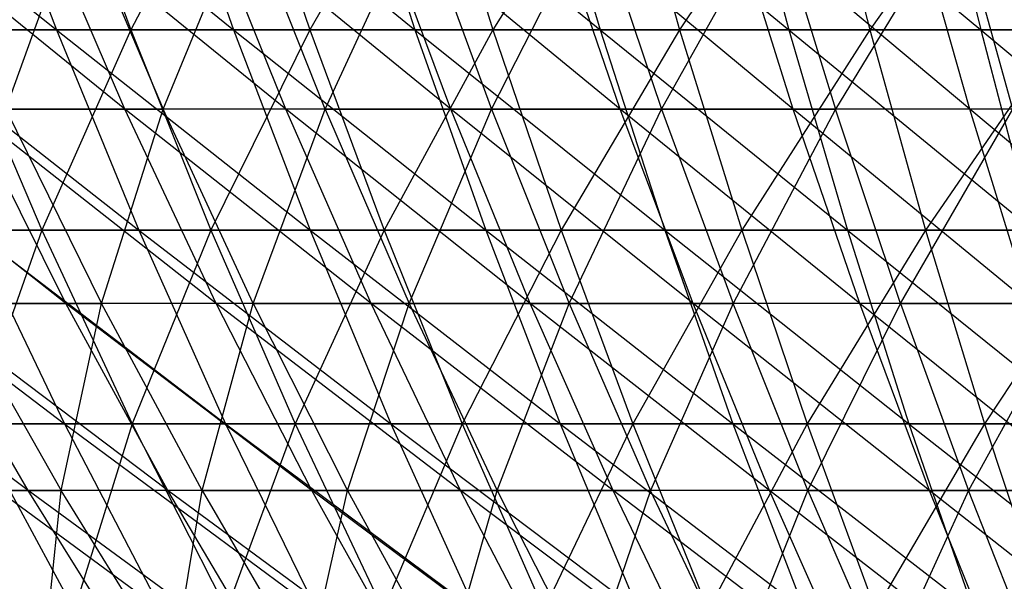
# Model space of a CAD drawing. Extents: x -125 to 125, y -143 to 0.
# Tile 89 of 256: x -25.2 to -15.51, y -124.57 to -119.05. Entities that reach past the tile are written whole.
import ezdxf

# ---------------------------------------------------------------- set-up
doc = ezdxf.new("R2010")
doc.units = 0
doc.header["$LTSCALE"] = 25.4
doc.layers.get('0').update_dxf_attribs({"linetype": 'CONTINUOUS'})

# ---------------------------------------------------------------- blocks, each defined once
blk = doc.blocks.new('NL2500027000_STL_3')
at = {"color": 0}
for p, q in [((-27.3616, -117.1155, 40.9762), (-24.8421, -119.1489, 40.8313)), ((-27.3616, -117.1155, 40.9762), (-24.8421, -119.1489, 40.8313)), ((-25.6098, -117.1155, 42.0933), (-23.0987, -119.1489, 41.8423)), ((-25.6098, -117.1155, 42.0933), (-23.0987, -119.1489, 41.8423)), ((-25.6098, -117.1155, 42.0933), (-24.8421, -119.1489, 40.8313)), ((-25.6098, -117.1155, 42.0933), (-24.8421, -119.1489, 40.8313)), ((-24.8546, -117.1155, -42.5436), (-24.1095, -119.1489, -41.2682)), ((-24.8546, -117.1155, -42.5436), (-24.1095, -119.1489, -41.2682)), ((-23.039, -117.1155, -43.5535), (-24.1095, -119.1489, -41.2682)), ((-23.039, -117.1155, -43.5535), (-24.1095, -119.1489, -41.2682)), ((-23.8126, -117.1155, 43.1355), (-21.3142, -119.1489, 42.7789)), ((-23.8126, -117.1155, 43.1355), (-21.3142, -119.1489, 42.7789)), ((-23.8126, -117.1155, 43.1355), (-23.0987, -119.1489, 41.8423)), ((-23.8126, -117.1155, 43.1355), (-23.0987, -119.1489, 41.8423)), ((-23.039, -117.1155, -43.5535), (-22.3483, -119.1489, -42.2478)), ((-23.039, -117.1155, -43.5535), (-22.3483, -119.1489, -42.2478)), ((-21.1824, -117.1155, -44.4861), (-22.3483, -119.1489, -42.2478)), ((-21.1824, -117.1155, -44.4861), (-22.3483, -119.1489, -42.2478)), ((-21.973, -117.1155, 44.101), (-19.4919, -119.1489, 43.6394)), ((-21.973, -117.1155, 44.101), (-19.4919, -119.1489, 43.6394)), ((-21.973, -117.1155, 44.101), (-21.3142, -119.1489, 42.7789)), ((-21.973, -117.1155, 44.101), (-21.3142, -119.1489, 42.7789)), ((-21.1824, -117.1155, -44.4861), (-20.5474, -119.1489, -43.1524)), ((-21.1824, -117.1155, -44.4861), (-20.5474, -119.1489, -43.1524)), ((-19.2882, -117.1155, -45.3395), (-20.5474, -119.1489, -43.1524)), ((-19.2882, -117.1155, -45.3395), (-20.5474, -119.1489, -43.1524)), ((-20.0943, -117.1155, 44.9881), (-17.6349, -119.1489, 44.4223)), ((-20.0943, -117.1155, 44.9881), (-17.6349, -119.1489, 44.4223)), ((-20.0943, -117.1155, 44.9881), (-19.4919, -119.1489, 43.6394)), ((-20.0943, -117.1155, 44.9881), (-19.4919, -119.1489, 43.6394)), ((-19.2882, -117.1155, -45.3395), (-18.71, -119.1489, -43.9803)), ((-19.2882, -117.1155, -45.3395), (-18.71, -119.1489, -43.9803)), ((-17.3597, -117.1155, -46.1123), (-18.71, -119.1489, -43.9803)), ((-17.3597, -117.1155, -46.1123), (-18.71, -119.1489, -43.9803)), ((-18.1799, -117.1155, 45.7952), (-15.7465, -119.1489, 45.1262)), ((-18.1799, -117.1155, 45.7952), (-15.7465, -119.1489, 45.1262)), ((-18.1799, -117.1155, 45.7952), (-17.6349, -119.1489, 44.4223)), ((-18.1799, -117.1155, 45.7952), (-17.6349, -119.1489, 44.4223)), ((-17.3597, -117.1155, -46.1123), (-16.8393, -119.1489, -44.7299)), ((-17.3597, -117.1155, -46.1123), (-16.8393, -119.1489, -44.7299)), ((-15.4004, -117.1155, -46.8031), (-16.8393, -119.1489, -44.7299)), ((-15.4004, -117.1155, -46.8031), (-16.8393, -119.1489, -44.7299)), ((-16.2332, -117.1155, 46.5209), (-15.7465, -119.1489, 45.1262)), ((-16.2332, -117.1155, 46.5209), (-15.7465, -119.1489, 45.1262)), ((-24.1687, -119.9285, 35.7621), (-26.6122, -117.9523, 35.8968)), ((-24.1687, -119.9285, 35.7621), (-26.6122, -117.9523, 35.8968)), ((-25.3392, -119.9285, -34.9425), (-24.63, -117.9523, -37.2847)), ((-25.3392, -119.9285, -34.9425), (-24.63, -117.9523, -37.2847)), ((-22.5857, -119.9285, 36.7823), (-25.0211, -117.9523, 37.0234)), ((-22.5857, -119.9285, 36.7823), (-25.0211, -117.9523, 37.0234)), ((-24.1687, -119.9285, 35.7621), (-25.0211, -117.9523, 37.0234)), ((-24.1687, -119.9285, 35.7621), (-25.0211, -117.9523, 37.0234)), ((-24.63, -117.9523, -37.2847), (-23.7909, -119.9285, -36.0145)), ((-24.63, -117.9523, -37.2847), (-23.7909, -119.9285, -36.0145)), ((-23.7909, -119.9285, -36.0145), (-22.9803, -117.9523, -38.3236)), ((-23.7909, -119.9285, -36.0145), (-22.9803, -117.9523, -38.3236)), ((-20.9598, -119.9285, 37.7325), (-23.3823, -117.9523, 38.0796)), ((-20.9598, -119.9285, 37.7325), (-23.3823, -117.9523, 38.0796)), ((-22.5857, -119.9285, 36.7823), (-23.3823, -117.9523, 38.0796)), ((-22.5857, -119.9285, 36.7823), (-23.3823, -117.9523, 38.0796)), ((-22.1973, -119.9285, -37.018), (-22.9803, -117.9523, -38.3236)), ((-22.1973, -119.9285, -37.018), (-22.9803, -117.9523, -38.3236)), ((-22.1973, -119.9285, -37.018), (-21.2867, -117.9523, -39.2895)), ((-22.1973, -119.9285, -37.018), (-21.2867, -117.9523, -39.2895)), ((-19.294, -119.9285, 38.6108), (-21.6991, -117.9523, 39.0633)), ((-19.294, -119.9285, 38.6108), (-21.6991, -117.9523, 39.0633)), ((-20.9598, -119.9285, 37.7325), (-21.6991, -117.9523, 39.0633)), ((-20.9598, -119.9285, 37.7325), (-21.6991, -117.9523, 39.0633)), ((-21.2867, -117.9523, -39.2895), (-20.5615, -119.9285, -37.951)), ((-21.2867, -117.9523, -39.2895), (-20.5615, -119.9285, -37.951)), ((-20.5615, -119.9285, -37.951), (-19.5527, -117.9523, -40.1806)), ((-20.5615, -119.9285, -37.951), (-19.5527, -117.9523, -40.1806)), ((-17.5915, -119.9285, 39.4156), (-19.9745, -117.9523, 39.9726)), ((-17.5915, -119.9285, 39.4156), (-19.9745, -117.9523, 39.9726)), ((-19.294, -119.9285, 38.6108), (-19.9745, -117.9523, 39.9726)), ((-19.294, -119.9285, 38.6108), (-19.9745, -117.9523, 39.9726)), ((-19.5527, -117.9523, -40.1806), (-18.8866, -119.9285, -38.8117)), ((-19.5527, -117.9523, -40.1806), (-18.8866, -119.9285, -38.8117)), ((-18.8866, -119.9285, -38.8117), (-17.7814, -117.9523, -40.9953)), ((-18.8866, -119.9285, -38.8117), (-17.7814, -117.9523, -40.9953)), ((-15.8554, -119.9285, 40.1455), (-18.2119, -117.9523, 40.8058)), ((-15.8554, -119.9285, 40.1455), (-18.2119, -117.9523, 40.8058)), ((-17.5915, -119.9285, 39.4156), (-18.2119, -117.9523, 40.8058)), ((-17.5915, -119.9285, 39.4156), (-18.2119, -117.9523, 40.8058)), ((-17.7814, -117.9523, -40.9953), (-17.1756, -119.9285, -39.5986)), ((-17.7814, -117.9523, -40.9953), (-17.1756, -119.9285, -39.5986)), ((-15.9763, -117.9523, -41.7319), (-17.1756, -119.9285, -39.5986)), ((-15.9763, -117.9523, -41.7319), (-17.1756, -119.9285, -39.5986)), ((-15.8554, -119.9285, 40.1455), (-16.4147, -117.9523, 41.5614)), ((-15.8554, -119.9285, 40.1455), (-16.4147, -117.9523, 41.5614)), ((-15.432, -119.9285, -40.3101), (-15.9763, -117.9523, -41.7319)), ((-15.432, -119.9285, -40.3101), (-15.9763, -117.9523, -41.7319)), ((-26.5413, -119.1489, 39.7478), (-24.8421, -119.1489, 40.8313)), ((-26.5413, -119.1489, 39.7478), (-24.8421, -119.1489, 40.8313)), ((-26.5413, -119.1489, 39.7478), (-24.0307, -121.1187, 39.4978)), ((-26.5413, -119.1489, 39.7478), (-24.0307, -121.1187, 39.4978)), ((-24.1095, -119.1489, -41.2682), (-25.8278, -119.1489, -40.2151)), ((-25.8278, -119.1489, -40.2151), (-24.9842, -121.1187, -38.9017)), ((-25.8278, -119.1489, -40.2151), (-24.9842, -121.1187, -38.9017)), ((-24.1095, -119.1489, -41.2682), (-25.8278, -119.1489, -40.2151)), ((-24.1095, -119.1489, -41.2682), (-24.9842, -121.1187, -38.9017)), ((-24.1095, -119.1489, -41.2682), (-24.9842, -121.1187, -38.9017)), ((-24.8421, -119.1489, 40.8313), (-23.0987, -119.1489, 41.8423)), ((-24.8421, -119.1489, 40.8313), (-23.0987, -119.1489, 41.8423)), ((-24.8421, -119.1489, 40.8313), (-22.3443, -121.1187, 40.4757)), ((-24.8421, -119.1489, 40.8313), (-22.3443, -121.1187, 40.4757)), ((-24.8421, -119.1489, 40.8313), (-24.0307, -121.1187, 39.4978)), ((-24.8421, -119.1489, 40.8313), (-24.0307, -121.1187, 39.4978)), ((-22.3483, -119.1489, -42.2478), (-24.1095, -119.1489, -41.2682)), ((-24.1095, -119.1489, -41.2682), (-23.322, -121.1187, -39.9203)), ((-24.1095, -119.1489, -41.2682), (-23.322, -121.1187, -39.9203)), ((-22.3483, -119.1489, -42.2478), (-24.1095, -119.1489, -41.2682)), ((-22.3483, -119.1489, -42.2478), (-23.322, -121.1187, -39.9203)), ((-22.3483, -119.1489, -42.2478), (-23.322, -121.1187, -39.9203)), ((-23.0987, -119.1489, 41.8423), (-21.3142, -119.1489, 42.7789)), ((-23.0987, -119.1489, 41.8423), (-21.3142, -119.1489, 42.7789)), ((-23.0987, -119.1489, 41.8423), (-20.6181, -121.1187, 41.3817)), ((-23.0987, -119.1489, 41.8423), (-20.6181, -121.1187, 41.3817)), ((-23.0987, -119.1489, 41.8423), (-22.3443, -121.1187, 40.4757)), ((-23.0987, -119.1489, 41.8423), (-22.3443, -121.1187, 40.4757)), ((-20.5474, -119.1489, -43.1524), (-22.3483, -119.1489, -42.2478)), ((-22.3483, -119.1489, -42.2478), (-21.6184, -121.1187, -40.868)), ((-22.3483, -119.1489, -42.2478), (-21.6184, -121.1187, -40.868)), ((-20.5474, -119.1489, -43.1524), (-22.3483, -119.1489, -42.2478)), ((-20.5474, -119.1489, -43.1524), (-21.6184, -121.1187, -40.868)), ((-20.5474, -119.1489, -43.1524), (-21.6184, -121.1187, -40.868)), ((-21.3142, -119.1489, 42.7789), (-19.4919, -119.1489, 43.6394)), ((-21.3142, -119.1489, 42.7789), (-19.4919, -119.1489, 43.6394)), ((-21.3142, -119.1489, 42.7789), (-18.8553, -121.1187, 42.2141)), ((-21.3142, -119.1489, 42.7789), (-18.8553, -121.1187, 42.2141)), ((-21.3142, -119.1489, 42.7789), (-20.6181, -121.1187, 41.3817)), ((-21.3142, -119.1489, 42.7789), (-20.6181, -121.1187, 41.3817)), ((-18.71, -119.1489, -43.9803), (-20.5474, -119.1489, -43.1524)), ((-20.5474, -119.1489, -43.1524), (-19.8763, -121.1187, -41.743)), ((-20.5474, -119.1489, -43.1524), (-19.8763, -121.1187, -41.743)), ((-18.71, -119.1489, -43.9803), (-20.5474, -119.1489, -43.1524)), ((-18.71, -119.1489, -43.9803), (-19.8763, -121.1187, -41.743)), ((-18.71, -119.1489, -43.9803), (-19.8763, -121.1187, -41.743)), ((-19.4919, -119.1489, 43.6394), (-17.6349, -119.1489, 44.4223)), ((-19.4919, -119.1489, 43.6394), (-17.6349, -119.1489, 44.4223)), ((-19.4919, -119.1489, 43.6394), (-17.0589, -121.1187, 42.9714)), ((-19.4919, -119.1489, 43.6394), (-17.0589, -121.1187, 42.9714)), ((-19.4919, -119.1489, 43.6394), (-18.8553, -121.1187, 42.2141)), ((-19.4919, -119.1489, 43.6394), (-18.8553, -121.1187, 42.2141)), ((-16.8393, -119.1489, -44.7299), (-18.71, -119.1489, -43.9803)), ((-18.71, -119.1489, -43.9803), (-18.0989, -121.1187, -42.5439)), ((-18.71, -119.1489, -43.9803), (-18.0989, -121.1187, -42.5439)), ((-16.8393, -119.1489, -44.7299), (-18.71, -119.1489, -43.9803)), ((-16.8393, -119.1489, -44.7299), (-18.0989, -121.1187, -42.5439)), ((-16.8393, -119.1489, -44.7299), (-18.0989, -121.1187, -42.5439)), ((-17.6349, -119.1489, 44.4223), (-15.7465, -119.1489, 45.1262)), ((-17.6349, -119.1489, 44.4223), (-15.7465, -119.1489, 45.1262)), ((-17.6349, -119.1489, 44.4223), (-15.2322, -121.1187, 43.6524)), ((-17.6349, -119.1489, 44.4223), (-15.2322, -121.1187, 43.6524)), ((-17.6349, -119.1489, 44.4223), (-17.0589, -121.1187, 42.9714)), ((-17.6349, -119.1489, 44.4223), (-17.0589, -121.1187, 42.9714)), ((-14.9387, -119.1489, -45.4), (-16.8393, -119.1489, -44.7299)), ((-16.8393, -119.1489, -44.7299), (-16.2893, -121.1187, -43.269)), ((-16.8393, -119.1489, -44.7299), (-16.2893, -121.1187, -43.269)), ((-14.9387, -119.1489, -45.4), (-16.8393, -119.1489, -44.7299)), ((-14.9387, -119.1489, -45.4), (-16.2893, -121.1187, -43.269)), ((-14.9387, -119.1489, -45.4), (-16.2893, -121.1187, -43.269)), ((-15.7465, -119.1489, 45.1262), (-13.8301, -119.1489, 45.7499)), ((-15.7465, -119.1489, 45.1262), (-13.8301, -119.1489, 45.7499)), ((-15.7465, -119.1489, 45.1262), (-13.3784, -121.1187, 44.2557)), ((-15.7465, -119.1489, 45.1262), (-13.3784, -121.1187, 44.2557)), ((-15.7465, -119.1489, 45.1262), (-15.2322, -121.1187, 43.6524)), ((-15.7465, -119.1489, 45.1262), (-15.2322, -121.1187, 43.6524)), ((-24.75, -121.8387, 33.3849), (-27.1936, -119.9285, 33.5196)), ((-24.75, -121.8387, 33.3849), (-27.1936, -119.9285, 33.5196)), ((-24.1687, -119.9285, 35.7621), (-25.7056, -119.9285, 34.6738)), ((-24.1687, -119.9285, 35.7621), (-25.7056, -119.9285, 34.6738)), ((-23.2702, -121.8387, 34.4327), (-25.7056, -119.9285, 34.6738)), ((-23.2702, -121.8387, 34.4327), (-25.7056, -119.9285, 34.6738)), ((-24.75, -121.8387, 33.3849), (-25.7056, -119.9285, 34.6738)), ((-24.75, -121.8387, 33.3849), (-25.7056, -119.9285, 34.6738)), ((-25.3392, -119.9285, -34.9425), (-23.7909, -119.9285, -36.0145)), ((-25.3392, -119.9285, -34.9425), (-23.7909, -119.9285, -36.0145)), ((-25.3392, -119.9285, -34.9425), (-24.3972, -121.8387, -33.6435)), ((-25.3392, -119.9285, -34.9425), (-24.3972, -121.8387, -33.6435)), ((-24.3972, -121.8387, -33.6435), (-23.7909, -119.9285, -36.0145)), ((-24.3972, -121.8387, -33.6435), (-23.7909, -119.9285, -36.0145)), ((-22.5857, -119.9285, 36.7823), (-24.1687, -119.9285, 35.7621)), ((-22.5857, -119.9285, 36.7823), (-24.1687, -119.9285, 35.7621)), ((-21.7461, -121.8387, 35.4149), (-24.1687, -119.9285, 35.7621)), ((-21.7461, -121.8387, 35.4149), (-24.1687, -119.9285, 35.7621)), ((-23.2702, -121.8387, 34.4327), (-24.1687, -119.9285, 35.7621)), ((-23.2702, -121.8387, 34.4327), (-24.1687, -119.9285, 35.7621)), ((-22.9065, -121.8387, -34.6757), (-23.7909, -119.9285, -36.0145)), ((-22.9065, -121.8387, -34.6757), (-23.7909, -119.9285, -36.0145)), ((-22.1973, -119.9285, -37.018), (-23.7909, -119.9285, -36.0145)), ((-22.1973, -119.9285, -37.018), (-23.7909, -119.9285, -36.0145)), ((-22.9065, -121.8387, -34.6757), (-22.1973, -119.9285, -37.018)), ((-22.9065, -121.8387, -34.6757), (-22.1973, -119.9285, -37.018)), ((-20.9598, -119.9285, 37.7325), (-22.5857, -119.9285, 36.7823)), ((-20.9598, -119.9285, 37.7325), (-22.5857, -119.9285, 36.7823)), ((-20.1807, -121.8387, 36.3298), (-22.5857, -119.9285, 36.7823)), ((-20.1807, -121.8387, 36.3298), (-22.5857, -119.9285, 36.7823)), ((-21.7461, -121.8387, 35.4149), (-22.5857, -119.9285, 36.7823)), ((-21.7461, -121.8387, 35.4149), (-22.5857, -119.9285, 36.7823)), ((-22.1973, -119.9285, -37.018), (-20.5615, -119.9285, -37.951)), ((-22.1973, -119.9285, -37.018), (-20.5615, -119.9285, -37.951)), ((-22.1973, -119.9285, -37.018), (-21.3722, -121.8387, -35.6419)), ((-22.1973, -119.9285, -37.018), (-21.3722, -121.8387, -35.6419)), ((-21.3722, -121.8387, -35.6419), (-20.5615, -119.9285, -37.951)), ((-21.3722, -121.8387, -35.6419), (-20.5615, -119.9285, -37.951)), ((-19.294, -119.9285, 38.6108), (-20.9598, -119.9285, 37.7325)), ((-19.294, -119.9285, 38.6108), (-20.9598, -119.9285, 37.7325)), ((-18.5768, -121.8387, 37.1755), (-20.9598, -119.9285, 37.7325)), ((-18.5768, -121.8387, 37.1755), (-20.9598, -119.9285, 37.7325)), ((-20.1807, -121.8387, 36.3298), (-20.9598, -119.9285, 37.7325)), ((-20.1807, -121.8387, 36.3298), (-20.9598, -119.9285, 37.7325)), ((-20.5615, -119.9285, -37.951), (-18.8866, -119.9285, -38.8117)), ((-20.5615, -119.9285, -37.951), (-18.8866, -119.9285, -38.8117)), ((-20.5615, -119.9285, -37.951), (-19.7972, -121.8387, -36.5402)), ((-20.5615, -119.9285, -37.951), (-19.7972, -121.8387, -36.5402)), ((-19.7972, -121.8387, -36.5402), (-18.8866, -119.9285, -38.8117)), ((-19.7972, -121.8387, -36.5402), (-18.8866, -119.9285, -38.8117)), ((-17.5915, -119.9285, 39.4156), (-19.294, -119.9285, 38.6108)), ((-17.5915, -119.9285, 39.4156), (-19.294, -119.9285, 38.6108)), ((-16.9375, -121.8387, 37.9504), (-19.294, -119.9285, 38.6108)), ((-16.9375, -121.8387, 37.9504), (-19.294, -119.9285, 38.6108)), ((-18.5768, -121.8387, 37.1755), (-19.294, -119.9285, 38.6108)), ((-18.5768, -121.8387, 37.1755), (-19.294, -119.9285, 38.6108)), ((-18.8866, -119.9285, -38.8117), (-17.1756, -119.9285, -39.5986)), ((-18.8866, -119.9285, -38.8117), (-17.1756, -119.9285, -39.5986)), ((-18.8866, -119.9285, -38.8117), (-18.1845, -121.8387, -37.3689)), ((-18.8866, -119.9285, -38.8117), (-18.1845, -121.8387, -37.3689)), ((-17.1756, -119.9285, -39.5986), (-18.1845, -121.8387, -37.3689)), ((-17.1756, -119.9285, -39.5986), (-18.1845, -121.8387, -37.3689)), ((-15.8554, -119.9285, 40.1455), (-17.5915, -119.9285, 39.4156)), ((-15.8554, -119.9285, 40.1455), (-17.5915, -119.9285, 39.4156)), ((-15.266, -121.8387, 38.6531), (-17.5915, -119.9285, 39.4156)), ((-15.266, -121.8387, 38.6531), (-17.5915, -119.9285, 39.4156)), ((-16.9375, -121.8387, 37.9504), (-17.5915, -119.9285, 39.4156)), ((-16.9375, -121.8387, 37.9504), (-17.5915, -119.9285, 39.4156)), ((-16.5371, -121.8387, -38.1266), (-17.1756, -119.9285, -39.5986)), ((-16.5371, -121.8387, -38.1266), (-17.1756, -119.9285, -39.5986)), ((-15.432, -119.9285, -40.3101), (-17.1756, -119.9285, -39.5986)), ((-15.432, -119.9285, -40.3101), (-17.1756, -119.9285, -39.5986)), ((-16.5371, -121.8387, -38.1266), (-15.432, -119.9285, -40.3101)), ((-16.5371, -121.8387, -38.1266), (-15.432, -119.9285, -40.3101)), ((-14.0892, -119.9285, 40.7989), (-15.8554, -119.9285, 40.1455)), ((-14.0892, -119.9285, 40.7989), (-15.8554, -119.9285, 40.1455)), ((-13.5655, -121.8387, 39.2822), (-15.8554, -119.9285, 40.1455)), ((-13.5655, -121.8387, 39.2822), (-15.8554, -119.9285, 40.1455)), ((-15.266, -121.8387, 38.6531), (-15.8554, -119.9285, 40.1455)), ((-15.266, -121.8387, 38.6531), (-15.8554, -119.9285, 40.1455)), ((-27.2725, -121.1187, 37.3331), (-24.7626, -123.0214, 37.084)), ((-27.2725, -121.1187, 37.3331), (-24.7626, -123.0214, 37.084)), ((-24.9842, -121.1187, -38.9017), (-26.602, -121.1187, -37.8138)), ((-24.9842, -121.1187, -38.9017), (-26.602, -121.1187, -37.8138)), ((-25.6745, -121.1187, 38.4496), (-24.0307, -121.1187, 39.4978)), ((-25.6745, -121.1187, 38.4496), (-24.0307, -121.1187, 39.4978)), ((-25.6745, -121.1187, 38.4496), (-23.1772, -123.0214, 38.0949)), ((-25.6745, -121.1187, 38.4496), (-23.1772, -123.0214, 38.0949)), ((-25.6745, -121.1187, 38.4496), (-24.7626, -123.0214, 37.084)), ((-25.6745, -121.1187, 38.4496), (-24.7626, -123.0214, 37.084)), ((-24.9842, -121.1187, -38.9017), (-25.6571, -123.0214, -36.4708)), ((-24.9842, -121.1187, -38.9017), (-25.6571, -123.0214, -36.4708)), ((-23.322, -121.1187, -39.9203), (-24.9842, -121.1187, -38.9017)), ((-24.9842, -121.1187, -38.9017), (-24.0968, -123.0214, -37.52)), ((-24.9842, -121.1187, -38.9017), (-24.0968, -123.0214, -37.52)), ((-23.322, -121.1187, -39.9203), (-24.9842, -121.1187, -38.9017)), ((-23.322, -121.1187, -39.9203), (-24.0968, -123.0214, -37.52)), ((-23.322, -121.1187, -39.9203), (-24.0968, -123.0214, -37.52)), ((-24.0307, -121.1187, 39.4978), (-22.3443, -121.1187, 40.4757)), ((-24.0307, -121.1187, 39.4978), (-22.3443, -121.1187, 40.4757)), ((-24.0307, -121.1187, 39.4978), (-21.5507, -123.0214, 39.0381)), ((-24.0307, -121.1187, 39.4978), (-21.5507, -123.0214, 39.0381)), ((-24.0307, -121.1187, 39.4978), (-23.1772, -123.0214, 38.0949)), ((-24.0307, -121.1187, 39.4978), (-23.1772, -123.0214, 38.0949)), ((-21.6184, -121.1187, -40.868), (-23.322, -121.1187, -39.9203)), ((-23.322, -121.1187, -39.9203), (-22.4937, -123.0214, -38.5025)), ((-23.322, -121.1187, -39.9203), (-22.4937, -123.0214, -38.5025)), ((-21.6184, -121.1187, -40.868), (-23.322, -121.1187, -39.9203)), ((-21.6184, -121.1187, -40.868), (-22.4937, -123.0214, -38.5025)), ((-21.6184, -121.1187, -40.868), (-22.4937, -123.0214, -38.5025)), ((-22.3443, -121.1187, 40.4757), (-20.6181, -121.1187, 41.3817)), ((-22.3443, -121.1187, 40.4757), (-20.6181, -121.1187, 41.3817)), ((-22.3443, -121.1187, 40.4757), (-19.8858, -123.0214, 39.9119)), ((-22.3443, -121.1187, 40.4757), (-19.8858, -123.0214, 39.9119)), ((-22.3443, -121.1187, 40.4757), (-21.5507, -123.0214, 39.0381)), ((-22.3443, -121.1187, 40.4757), (-21.5507, -123.0214, 39.0381)), ((-19.8763, -121.1187, -41.743), (-21.6184, -121.1187, -40.868)), ((-21.6184, -121.1187, -40.868), (-20.8506, -123.0214, -39.4165)), ((-21.6184, -121.1187, -40.868), (-20.8506, -123.0214, -39.4165)), ((-19.8763, -121.1187, -41.743), (-21.6184, -121.1187, -40.868)), ((-19.8763, -121.1187, -41.743), (-20.8506, -123.0214, -39.4165)), ((-19.8763, -121.1187, -41.743), (-20.8506, -123.0214, -39.4165)), ((-20.6181, -121.1187, 41.3817), (-18.8553, -121.1187, 42.2141)), ((-20.6181, -121.1187, 41.3817), (-18.8553, -121.1187, 42.2141)), ((-20.6181, -121.1187, 41.3817), (-18.1856, -123.0214, 40.7147)), ((-20.6181, -121.1187, 41.3817), (-18.1856, -123.0214, 40.7147)), ((-20.6181, -121.1187, 41.3817), (-19.8858, -123.0214, 39.9119)), ((-20.6181, -121.1187, 41.3817), (-19.8858, -123.0214, 39.9119)), ((-18.0989, -121.1187, -42.5439), (-19.8763, -121.1187, -41.743)), ((-19.8763, -121.1187, -41.743), (-19.1704, -123.0214, -40.2604)), ((-19.8763, -121.1187, -41.743), (-19.1704, -123.0214, -40.2604)), ((-18.0989, -121.1187, -42.5439), (-19.8763, -121.1187, -41.743)), ((-18.0989, -121.1187, -42.5439), (-19.1704, -123.0214, -40.2604)), ((-18.0989, -121.1187, -42.5439), (-19.1704, -123.0214, -40.2604)), ((-18.8553, -121.1187, 42.2141), (-17.0589, -121.1187, 42.9714)), ((-18.8553, -121.1187, 42.2141), (-17.0589, -121.1187, 42.9714)), ((-18.8553, -121.1187, 42.2141), (-16.453, -123.0214, 41.4452)), ((-18.8553, -121.1187, 42.2141), (-16.453, -123.0214, 41.4452)), ((-18.8553, -121.1187, 42.2141), (-18.1856, -123.0214, 40.7147)), ((-18.8553, -121.1187, 42.2141), (-18.1856, -123.0214, 40.7147)), ((-16.2893, -121.1187, -43.269), (-18.0989, -121.1187, -42.5439)), ((-18.0989, -121.1187, -42.5439), (-17.4561, -123.0214, -41.0328)), ((-18.0989, -121.1187, -42.5439), (-17.4561, -123.0214, -41.0328)), ((-16.2893, -121.1187, -43.269), (-18.0989, -121.1187, -42.5439)), ((-16.2893, -121.1187, -43.269), (-17.4561, -123.0214, -41.0328)), ((-16.2893, -121.1187, -43.269), (-17.4561, -123.0214, -41.0328)), ((-17.0589, -121.1187, 42.9714), (-15.2322, -121.1187, 43.6524)), ((-17.0589, -121.1187, 42.9714), (-15.2322, -121.1187, 43.6524)), ((-17.0589, -121.1187, 42.9714), (-14.6912, -123.0214, 42.102)), ((-17.0589, -121.1187, 42.9714), (-14.6912, -123.0214, 42.102)), ((-17.0589, -121.1187, 42.9714), (-16.453, -123.0214, 41.4452)), ((-17.0589, -121.1187, 42.9714), (-16.453, -123.0214, 41.4452)), ((-14.4508, -121.1187, -43.9173), (-16.2893, -121.1187, -43.269)), ((-16.2893, -121.1187, -43.269), (-15.7108, -123.0214, -41.7322)), ((-16.2893, -121.1187, -43.269), (-15.7108, -123.0214, -41.7322)), ((-14.4508, -121.1187, -43.9173), (-16.2893, -121.1187, -43.269)), ((-14.4508, -121.1187, -43.9173), (-15.7108, -123.0214, -41.7322)), ((-14.4508, -121.1187, -43.9173), (-15.7108, -123.0214, -41.7322)), ((-25.1218, -123.6793, 30.9659), (-27.5655, -121.8387, 31.1007)), ((-25.1218, -123.6793, 30.9659), (-27.5655, -121.8387, 31.1007)), ((-24.75, -121.8387, 33.3849), (-26.1827, -121.8387, 32.2735)), ((-24.75, -121.8387, 33.3849), (-26.1827, -121.8387, 32.2735)), ((-23.7472, -123.6793, 32.0322), (-26.1827, -121.8387, 32.2735)), ((-23.7472, -123.6793, 32.0322), (-26.1827, -121.8387, 32.2735)), ((-25.1218, -123.6793, 30.9659), (-26.1827, -121.8387, 32.2735)), ((-25.1218, -123.6793, 30.9659), (-26.1827, -121.8387, 32.2735)), ((-25.8415, -121.8387, -32.5473), (-24.3972, -121.8387, -33.6435)), ((-25.8415, -121.8387, -32.5473), (-24.3972, -121.8387, -33.6435)), ((-25.8415, -121.8387, -32.5473), (-24.7945, -123.6793, -31.2286)), ((-25.8415, -121.8387, -32.5473), (-24.7945, -123.6793, -31.2286)), ((-24.7945, -123.6793, -31.2286), (-24.3972, -121.8387, -33.6435)), ((-24.7945, -123.6793, -31.2286), (-24.3972, -121.8387, -33.6435)), ((-23.2702, -121.8387, 34.4327), (-24.75, -121.8387, 33.3849)), ((-23.2702, -121.8387, 34.4327), (-24.75, -121.8387, 33.3849)), ((-22.3274, -123.6793, 33.0375), (-24.75, -121.8387, 33.3849)), ((-22.3274, -123.6793, 33.0375), (-24.75, -121.8387, 33.3849)), ((-23.7472, -123.6793, 32.0322), (-24.75, -121.8387, 33.3849)), ((-23.7472, -123.6793, 32.0322), (-24.75, -121.8387, 33.3849)), ((-23.4087, -123.6793, -32.2804), (-24.3972, -121.8387, -33.6435)), ((-23.4087, -123.6793, -32.2804), (-24.3972, -121.8387, -33.6435)), ((-22.9065, -121.8387, -34.6757), (-24.3972, -121.8387, -33.6435)), ((-22.9065, -121.8387, -34.6757), (-24.3972, -121.8387, -33.6435)), ((-23.4087, -123.6793, -32.2804), (-22.9065, -121.8387, -34.6757)), ((-23.4087, -123.6793, -32.2804), (-22.9065, -121.8387, -34.6757)), ((-21.7461, -121.8387, 35.4149), (-23.2702, -121.8387, 34.4327)), ((-21.7461, -121.8387, 35.4149), (-23.2702, -121.8387, 34.4327)), ((-20.865, -123.6793, 33.98), (-23.2702, -121.8387, 34.4327)), ((-20.865, -123.6793, 33.98), (-23.2702, -121.8387, 34.4327)), ((-22.3274, -123.6793, 33.0375), (-23.2702, -121.8387, 34.4327)), ((-22.3274, -123.6793, 33.0375), (-23.2702, -121.8387, 34.4327)), ((-22.9065, -121.8387, -34.6757), (-21.3722, -121.8387, -35.6419)), ((-22.9065, -121.8387, -34.6757), (-21.3722, -121.8387, -35.6419)), ((-22.9065, -121.8387, -34.6757), (-21.9784, -123.6793, -33.2707)), ((-22.9065, -121.8387, -34.6757), (-21.9784, -123.6793, -33.2707)), ((-21.9784, -123.6793, -33.2707), (-21.3722, -121.8387, -35.6419)), ((-21.9784, -123.6793, -33.2707), (-21.3722, -121.8387, -35.6419)), ((-20.1807, -121.8387, 36.3298), (-21.7461, -121.8387, 35.4149)), ((-20.1807, -121.8387, 36.3298), (-21.7461, -121.8387, 35.4149)), ((-19.363, -123.6793, 34.8578), (-21.7461, -121.8387, 35.4149)), ((-19.363, -123.6793, 34.8578), (-21.7461, -121.8387, 35.4149)), ((-20.865, -123.6793, 33.98), (-21.7461, -121.8387, 35.4149)), ((-20.865, -123.6793, 33.98), (-21.7461, -121.8387, 35.4149)), ((-21.3722, -121.8387, -35.6419), (-19.7972, -121.8387, -36.5402)), ((-21.3722, -121.8387, -35.6419), (-19.7972, -121.8387, -36.5402)), ((-21.3722, -121.8387, -35.6419), (-20.5062, -123.6793, -34.1977)), ((-21.3722, -121.8387, -35.6419), (-20.5062, -123.6793, -34.1977)), ((-20.5062, -123.6793, -34.1977), (-19.7972, -121.8387, -36.5402)), ((-20.5062, -123.6793, -34.1977), (-19.7972, -121.8387, -36.5402)), ((-18.5768, -121.8387, 37.1755), (-20.1807, -121.8387, 36.3298)), ((-18.5768, -121.8387, 37.1755), (-20.1807, -121.8387, 36.3298)), ((-17.8241, -123.6793, 35.6692), (-20.1807, -121.8387, 36.3298)), ((-17.8241, -123.6793, 35.6692), (-20.1807, -121.8387, 36.3298)), ((-19.363, -123.6793, 34.8578), (-20.1807, -121.8387, 36.3298)), ((-19.363, -123.6793, 34.8578), (-20.1807, -121.8387, 36.3298)), ((-19.7972, -121.8387, -36.5402), (-18.1845, -121.8387, -37.3689)), ((-19.7972, -121.8387, -36.5402), (-18.1845, -121.8387, -37.3689)), ((-19.7972, -121.8387, -36.5402), (-18.995, -123.6793, -35.0597)), ((-19.7972, -121.8387, -36.5402), (-18.995, -123.6793, -35.0597)), ((-18.1845, -121.8387, -37.3689), (-18.995, -123.6793, -35.0597)), ((-18.1845, -121.8387, -37.3689), (-18.995, -123.6793, -35.0597)), ((-16.9375, -121.8387, 37.9504), (-18.5768, -121.8387, 37.1755)), ((-16.9375, -121.8387, 37.9504), (-18.5768, -121.8387, 37.1755)), ((-16.2513, -123.6793, 36.4127), (-18.5768, -121.8387, 37.1755)), ((-16.2513, -123.6793, 36.4127), (-18.5768, -121.8387, 37.1755)), ((-17.8241, -123.6793, 35.6692), (-18.5768, -121.8387, 37.1755)), ((-17.8241, -123.6793, 35.6692), (-18.5768, -121.8387, 37.1755)), ((-17.4477, -123.6793, -35.8548), (-18.1845, -121.8387, -37.3689)), ((-17.4477, -123.6793, -35.8548), (-18.1845, -121.8387, -37.3689)), ((-16.5371, -121.8387, -38.1266), (-18.1845, -121.8387, -37.3689)), ((-16.5371, -121.8387, -38.1266), (-18.1845, -121.8387, -37.3689)), ((-17.4477, -123.6793, -35.8548), (-16.5371, -121.8387, -38.1266)), ((-17.4477, -123.6793, -35.8548), (-16.5371, -121.8387, -38.1266)), ((-15.266, -121.8387, 38.6531), (-16.9375, -121.8387, 37.9504)), ((-15.266, -121.8387, 38.6531), (-16.9375, -121.8387, 37.9504)), ((-14.6475, -123.6793, 37.0869), (-16.9375, -121.8387, 37.9504)), ((-14.6475, -123.6793, 37.0869), (-16.9375, -121.8387, 37.9504)), ((-16.2513, -123.6793, 36.4127), (-16.9375, -121.8387, 37.9504)), ((-16.2513, -123.6793, 36.4127), (-16.9375, -121.8387, 37.9504)), ((-16.5371, -121.8387, -38.1266), (-14.8583, -121.8387, -38.8116)), ((-16.5371, -121.8387, -38.1266), (-14.8583, -121.8387, -38.8116)), ((-16.5371, -121.8387, -38.1266), (-15.8671, -123.6793, -36.5818)), ((-16.5371, -121.8387, -38.1266), (-15.8671, -123.6793, -36.5818)), ((-14.8583, -121.8387, -38.8116), (-15.8671, -123.6793, -36.5818)), ((-14.8583, -121.8387, -38.8116), (-15.8671, -123.6793, -36.5818)), ((-26.3039, -123.0214, 36.0071), (-24.7626, -123.0214, 37.084)), ((-26.3039, -123.0214, 36.0071), (-24.7626, -123.0214, 37.084)), ((-26.3039, -123.0214, 36.0071), (-23.8072, -124.8536, 35.6533)), ((-26.3039, -123.0214, 36.0071), (-23.8072, -124.8536, 35.6533)), ((-24.0968, -123.0214, -37.52), (-25.6571, -123.0214, -36.4708)), ((-25.6571, -123.0214, -36.4708), (-24.6673, -124.8536, -35.0637)), ((-25.6571, -123.0214, -36.4708), (-24.6673, -124.8536, -35.0637)), ((-24.0968, -123.0214, -37.52), (-25.6571, -123.0214, -36.4708)), ((-24.7626, -123.0214, 37.084), (-23.1772, -123.0214, 38.0949)), ((-24.7626, -123.0214, 37.084), (-23.1772, -123.0214, 38.0949)), ((-24.7626, -123.0214, 37.084), (-22.283, -124.8536, 36.6252)), ((-24.7626, -123.0214, 37.084), (-22.283, -124.8536, 36.6252)), ((-24.7626, -123.0214, 37.084), (-23.8072, -124.8536, 35.6533)), ((-24.7626, -123.0214, 37.084), (-23.8072, -124.8536, 35.6533)), ((-24.0968, -123.0214, -37.52), (-24.6673, -124.8536, -35.0637)), ((-24.0968, -123.0214, -37.52), (-24.6673, -124.8536, -35.0637)), ((-22.4937, -123.0214, -38.5025), (-24.0968, -123.0214, -37.52)), ((-24.0968, -123.0214, -37.52), (-23.1672, -124.8536, -36.0724)), ((-24.0968, -123.0214, -37.52), (-23.1672, -124.8536, -36.0724)), ((-22.4937, -123.0214, -38.5025), (-24.0968, -123.0214, -37.52)), ((-23.1772, -123.0214, 38.0949), (-21.5507, -123.0214, 39.0381)), ((-23.1772, -123.0214, 38.0949), (-21.5507, -123.0214, 39.0381)), ((-23.1772, -123.0214, 38.0949), (-20.7192, -124.8536, 37.532)), ((-23.1772, -123.0214, 38.0949), (-20.7192, -124.8536, 37.532)), ((-23.1772, -123.0214, 38.0949), (-22.283, -124.8536, 36.6252)), ((-23.1772, -123.0214, 38.0949), (-22.283, -124.8536, 36.6252)), ((-22.4937, -123.0214, -38.5025), (-23.1672, -124.8536, -36.0724)), ((-22.4937, -123.0214, -38.5025), (-23.1672, -124.8536, -36.0724)), ((-20.8506, -123.0214, -39.4165), (-22.4937, -123.0214, -38.5025)), ((-22.4937, -123.0214, -38.5025), (-21.6259, -124.8536, -37.017)), ((-22.4937, -123.0214, -38.5025), (-21.6259, -124.8536, -37.017)), ((-20.8506, -123.0214, -39.4165), (-22.4937, -123.0214, -38.5025)), ((-20.8506, -123.0214, -39.4165), (-21.6259, -124.8536, -37.017)), ((-20.8506, -123.0214, -39.4165), (-21.6259, -124.8536, -37.017)), ((-21.5507, -123.0214, 39.0381), (-19.8858, -123.0214, 39.9119)), ((-21.5507, -123.0214, 39.0381), (-19.8858, -123.0214, 39.9119)), ((-21.5507, -123.0214, 39.0381), (-19.1186, -124.8536, 38.3721)), ((-21.5507, -123.0214, 39.0381), (-19.1186, -124.8536, 38.3721)), ((-21.5507, -123.0214, 39.0381), (-20.7192, -124.8536, 37.532)), ((-21.5507, -123.0214, 39.0381), (-20.7192, -124.8536, 37.532)), ((-19.1704, -123.0214, -40.2604), (-20.8506, -123.0214, -39.4165)), ((-20.8506, -123.0214, -39.4165), (-20.0462, -124.8536, -37.8958)), ((-20.8506, -123.0214, -39.4165), (-20.0462, -124.8536, -37.8958)), ((-19.1704, -123.0214, -40.2604), (-20.8506, -123.0214, -39.4165)), ((-19.1704, -123.0214, -40.2604), (-20.0462, -124.8536, -37.8958)), ((-19.1704, -123.0214, -40.2604), (-20.0462, -124.8536, -37.8958)), ((-19.8858, -123.0214, 39.9119), (-18.1856, -123.0214, 40.7147)), ((-19.8858, -123.0214, 39.9119), (-18.1856, -123.0214, 40.7147)), ((-19.8858, -123.0214, 39.9119), (-17.484, -124.8536, 39.144)), ((-19.8858, -123.0214, 39.9119), (-17.484, -124.8536, 39.144)), ((-19.8858, -123.0214, 39.9119), (-19.1186, -124.8536, 38.3721)), ((-19.8858, -123.0214, 39.9119), (-19.1186, -124.8536, 38.3721)), ((-17.4561, -123.0214, -41.0328), (-19.1704, -123.0214, -40.2604)), ((-19.1704, -123.0214, -40.2604), (-18.4308, -124.8536, -38.7072)), ((-19.1704, -123.0214, -40.2604), (-18.4308, -124.8536, -38.7072)), ((-17.4561, -123.0214, -41.0328), (-19.1704, -123.0214, -40.2604)), ((-17.4561, -123.0214, -41.0328), (-18.4308, -124.8536, -38.7072)), ((-17.4561, -123.0214, -41.0328), (-18.4308, -124.8536, -38.7072)), ((-18.1856, -123.0214, 40.7147), (-16.453, -123.0214, 41.4452)), ((-18.1856, -123.0214, 40.7147), (-16.453, -123.0214, 41.4452)), ((-18.1856, -123.0214, 40.7147), (-15.8183, -124.8536, 39.8462)), ((-18.1856, -123.0214, 40.7147), (-15.8183, -124.8536, 39.8462)), ((-18.1856, -123.0214, 40.7147), (-17.484, -124.8536, 39.144)), ((-18.1856, -123.0214, 40.7147), (-17.484, -124.8536, 39.144)), ((-15.7108, -123.0214, -41.7322), (-17.4561, -123.0214, -41.0328)), ((-17.4561, -123.0214, -41.0328), (-16.7826, -124.8536, -39.4497)), ((-17.4561, -123.0214, -41.0328), (-16.7826, -124.8536, -39.4497)), ((-15.7108, -123.0214, -41.7322), (-17.4561, -123.0214, -41.0328)), ((-15.7108, -123.0214, -41.7322), (-16.7826, -124.8536, -39.4497)), ((-15.7108, -123.0214, -41.7322), (-16.7826, -124.8536, -39.4497)), ((-16.453, -123.0214, 41.4452), (-14.6912, -123.0214, 42.102)), ((-16.453, -123.0214, 41.4452), (-14.6912, -123.0214, 42.102)), ((-16.453, -123.0214, 41.4452), (-14.1244, -124.8536, 40.4777)), ((-16.453, -123.0214, 41.4452), (-14.1244, -124.8536, 40.4777)), ((-16.453, -123.0214, 41.4452), (-15.8183, -124.8536, 39.8462)), ((-16.453, -123.0214, 41.4452), (-15.8183, -124.8536, 39.8462)), ((-13.9375, -123.0214, -42.3574), (-15.7108, -123.0214, -41.7322)), ((-15.7108, -123.0214, -41.7322), (-15.1047, -124.8536, -40.1222)), ((-15.7108, -123.0214, -41.7322), (-15.1047, -124.8536, -40.1222)), ((-13.9375, -123.0214, -42.3574), (-15.7108, -123.0214, -41.7322)), ((-25.1218, -123.6793, 30.9659), (-26.4486, -123.6793, 29.8406)), ((-25.1218, -123.6793, 30.9659), (-26.4486, -123.6793, 29.8406)), ((-26.1331, -123.6793, -30.1173), (-24.7945, -123.6793, -31.2286)), ((-26.1331, -123.6793, -30.1173), (-24.7945, -123.6793, -31.2286)), ((-23.7472, -123.6793, 32.0322), (-25.1218, -123.6793, 30.9659)), ((-23.7472, -123.6793, 32.0322), (-25.1218, -123.6793, 30.9659)), ((-22.6989, -125.4471, 30.6182), (-25.1218, -123.6793, 30.9659)), ((-22.6989, -125.4471, 30.6182), (-25.1218, -123.6793, 30.9659)), ((-24.0129, -125.4471, 29.599), (-25.1218, -123.6793, 30.9659)), ((-24.0129, -125.4471, 29.599), (-25.1218, -123.6793, 30.9659)), ((-24.9795, -125.4471, -28.7879), (-24.7945, -123.6793, -31.2286)), ((-24.9795, -125.4471, -28.7879), (-24.7945, -123.6793, -31.2286)), ((-23.7, -125.4471, -29.8501), (-24.7945, -123.6793, -31.2286)), ((-23.7, -125.4471, -29.8501), (-24.7945, -123.6793, -31.2286)), ((-23.4087, -123.6793, -32.2804), (-24.7945, -123.6793, -31.2286)), ((-23.4087, -123.6793, -32.2804), (-24.7945, -123.6793, -31.2286)), ((-22.3274, -123.6793, 33.0375), (-23.7472, -123.6793, 32.0322)), ((-22.3274, -123.6793, 33.0375), (-23.7472, -123.6793, 32.0322)), ((-21.3418, -125.4471, 31.5792), (-23.7472, -123.6793, 32.0322)), ((-21.3418, -125.4471, 31.5792), (-23.7472, -123.6793, 32.0322)), ((-22.6989, -125.4471, 30.6182), (-23.7472, -123.6793, 32.0322)), ((-22.6989, -125.4471, 30.6182), (-23.7472, -123.6793, 32.0322)), ((-23.7, -125.4471, -29.8501), (-23.4087, -123.6793, -32.2804)), ((-23.7, -125.4471, -29.8501), (-23.4087, -123.6793, -32.2804)), ((-23.4087, -123.6793, -32.2804), (-21.9784, -123.6793, -33.2707)), ((-23.4087, -123.6793, -32.2804), (-21.9784, -123.6793, -33.2707)), ((-23.4087, -123.6793, -32.2804), (-22.3754, -125.4471, -30.8554)), ((-23.4087, -123.6793, -32.2804), (-22.3754, -125.4471, -30.8554)), ((-22.3754, -125.4471, -30.8554), (-21.9784, -123.6793, -33.2707)), ((-22.3754, -125.4471, -30.8554), (-21.9784, -123.6793, -33.2707)), ((-20.865, -123.6793, 33.98), (-22.3274, -123.6793, 33.0375)), ((-20.865, -123.6793, 33.98), (-22.3274, -123.6793, 33.0375)), ((-19.944, -125.4471, 32.48), (-22.3274, -123.6793, 33.0375)), ((-19.944, -125.4471, 32.48), (-22.3274, -123.6793, 33.0375)), ((-21.3418, -125.4471, 31.5792), (-22.3274, -123.6793, 33.0375)), ((-21.3418, -125.4471, 31.5792), (-22.3274, -123.6793, 33.0375)), ((-21.9784, -123.6793, -33.2707), (-20.5062, -123.6793, -34.1977)), ((-21.9784, -123.6793, -33.2707), (-20.5062, -123.6793, -34.1977)), ((-21.9784, -123.6793, -33.2707), (-21.0082, -125.4471, -31.8021)), ((-21.9784, -123.6793, -33.2707), (-21.0082, -125.4471, -31.8021)), ((-21.0082, -125.4471, -31.8021), (-20.5062, -123.6793, -34.1977)), ((-21.0082, -125.4471, -31.8021), (-20.5062, -123.6793, -34.1977)), ((-19.363, -123.6793, 34.8578), (-20.865, -123.6793, 33.98)), ((-19.363, -123.6793, 34.8578), (-20.865, -123.6793, 33.98)), ((-18.5083, -125.4471, 33.3191), (-20.865, -123.6793, 33.98)), ((-18.5083, -125.4471, 33.3191), (-20.865, -123.6793, 33.98)), ((-19.944, -125.4471, 32.48), (-20.865, -123.6793, 33.98)), ((-19.944, -125.4471, 32.48), (-20.865, -123.6793, 33.98)), ((-20.5062, -123.6793, -34.1977), (-18.995, -123.6793, -35.0597)), ((-20.5062, -123.6793, -34.1977), (-18.995, -123.6793, -35.0597)), ((-20.5062, -123.6793, -34.1977), (-19.601, -125.4471, -32.6882)), ((-20.5062, -123.6793, -34.1977), (-19.601, -125.4471, -32.6882)), ((-18.995, -123.6793, -35.0597), (-19.601, -125.4471, -32.6882)), ((-18.995, -123.6793, -35.0597), (-19.601, -125.4471, -32.6882)), ((-17.8241, -123.6793, 35.6692), (-19.363, -123.6793, 34.8578)), ((-17.8241, -123.6793, 35.6692), (-19.363, -123.6793, 34.8578)), ((-17.0373, -125.4471, 34.0947), (-19.363, -123.6793, 34.8578)), ((-17.0373, -125.4471, 34.0947), (-19.363, -123.6793, 34.8578)), ((-18.5083, -125.4471, 33.3191), (-19.363, -123.6793, 34.8578)), ((-18.5083, -125.4471, 33.3191), (-19.363, -123.6793, 34.8578)), ((-18.1565, -125.4471, -33.512), (-18.995, -123.6793, -35.0597)), ((-18.1565, -125.4471, -33.512), (-18.995, -123.6793, -35.0597)), ((-17.4477, -123.6793, -35.8548), (-18.995, -123.6793, -35.0597)), ((-17.4477, -123.6793, -35.8548), (-18.995, -123.6793, -35.0597)), ((-18.1565, -125.4471, -33.512), (-17.4477, -123.6793, -35.8548)), ((-18.1565, -125.4471, -33.512), (-17.4477, -123.6793, -35.8548)), ((-16.2513, -123.6793, 36.4127), (-17.8241, -123.6793, 35.6692)), ((-16.2513, -123.6793, 36.4127), (-17.8241, -123.6793, 35.6692)), ((-15.5339, -125.4471, 34.8054), (-17.8241, -123.6793, 35.6692)), ((-15.5339, -125.4471, 34.8054), (-17.8241, -123.6793, 35.6692)), ((-17.0373, -125.4471, 34.0947), (-17.8241, -123.6793, 35.6692)), ((-17.0373, -125.4471, 34.0947), (-17.8241, -123.6793, 35.6692)), ((-17.4477, -123.6793, -35.8548), (-15.8671, -123.6793, -36.5818)), ((-17.4477, -123.6793, -35.8548), (-15.8671, -123.6793, -36.5818)), ((-17.4477, -123.6793, -35.8548), (-16.6775, -125.4471, -34.2721)), ((-17.4477, -123.6793, -35.8548), (-16.6775, -125.4471, -34.2721)), ((-15.8671, -123.6793, -36.5818), (-16.6775, -125.4471, -34.2721)), ((-15.8671, -123.6793, -36.5818), (-16.6775, -125.4471, -34.2721)), ((-14.6475, -123.6793, 37.0869), (-16.2513, -123.6793, 36.4127)), ((-14.6475, -123.6793, 37.0869), (-16.2513, -123.6793, 36.4127)), ((-14.0009, -125.4471, 35.4498), (-16.2513, -123.6793, 36.4127)), ((-14.0009, -125.4471, 35.4498), (-16.2513, -123.6793, 36.4127)), ((-15.5339, -125.4471, 34.8054), (-16.2513, -123.6793, 36.4127)), ((-15.5339, -125.4471, 34.8054), (-16.2513, -123.6793, 36.4127)), ((-15.1667, -125.4471, -34.967), (-15.8671, -123.6793, -36.5818)), ((-15.8671, -123.6793, -36.5818), (-14.2563, -123.6793, -37.2391)), ((-15.8671, -123.6793, -36.5818), (-14.2563, -123.6793, -37.2391)), ((-15.1667, -125.4471, -34.967), (-15.8671, -123.6793, -36.5818))]:
    blk.add_line(p, q, dxfattribs=at)

msp = doc.modelspace()

# ---------------------------------------------------------------- block references
at = {"color": 253}
msp.add_blockref('NL2500027000_STL_3', (0, 0), dxfattribs=at)

doc.saveas('drawing.dxf')
